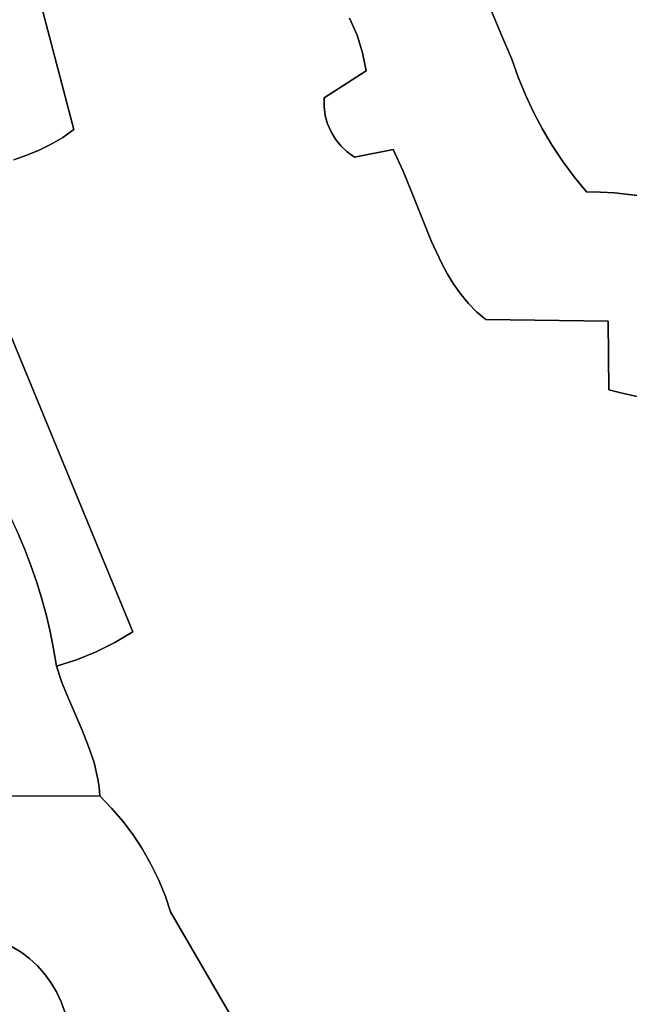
# Model space of a CAD drawing. Header units: inches. Extents: x 37.5 to 70.3, y 17.4 to 61.6.
# Tile 13 of 89: x 46.3 to 48.6, y 38.4 to 42.1. Entities that reach past the tile are written whole.
import ezdxf

# ---------------------------------------------------------------- set-up
doc = ezdxf.new("R2010")
doc.units = ezdxf.units.IN
doc.layers.add('SURFACES_FOR_SKETCHUP', color=7, linetype='Continuous')

msp = doc.modelspace()

# ---------------------------------------------------------------- linework, layer by layer
at = {"layer": 'SURFACES_FOR_SKETCHUP'}
for points, invisible_edges in [([(46.2729, 42.6986), (46.5329, 41.7029), (47.3117, 42.3438)], 10), ([(46.5329, 41.7029), (46.2729, 42.6986), (46.4482, 41.6474)], 10), ([(46.3555, 41.6061), (46.4027, 41.6252), (46.2729, 42.6986)], 10), ([(46.3555, 41.6061), (46.2729, 42.6986), (46.3067, 41.5894)], 3), ([(46.4027, 41.6252), (46.4482, 41.6474), (46.2729, 42.6986)], 10), ([(48.1429, 42.0585), (48.5345, 42.4194), (48.1051, 42.1492)], 3), ([(48.5345, 42.4194), (48.1429, 42.0585), (48.5685, 42.3984)], 3), ([(48.1827, 41.9685), (48.5685, 42.3984), (48.1429, 42.0585)], 3), ([(48.5685, 42.3984), (48.1827, 41.9685), (48.6043, 42.3809)], 3), ([(48.6043, 42.3809), (48.1827, 41.9685), (48.6416, 42.3668)], 3), ([(47.3143, 42.3106), (47.3117, 42.3438), (46.5329, 41.7029)], 10), ([(48.2064, 41.9002), (48.6416, 42.3668), (48.1827, 41.9685)], 3), ([(48.2335, 41.8334), (48.6416, 42.3668), (48.2064, 41.9002)], 3), ([(48.6416, 42.3668), (48.2335, 41.8334), (48.6802, 42.3564)], 3), ([(48.2639, 41.7681), (48.6802, 42.3564), (48.2335, 41.8334)], 3), ([(48.2639, 41.7681), (49.006, 41.9454), (48.6802, 42.3564)], 11), ([(47.32, 42.2777), (47.3143, 42.3106), (46.5329, 41.7029)], 10), ([(47.3286, 42.2455), (47.32, 42.2777), (46.5329, 41.7029)], 10), ([(47.3286, 42.2455), (46.5329, 41.7029), (47.3403, 42.2141)], 3), ([(47.5992, 42.0588), (48.0694, 42.2408), (47.5714, 42.1228)], 3), ([(48.0694, 42.2408), (47.5992, 42.0588), (48.1051, 42.1492)], 3), ([(47.3403, 42.2141), (46.5329, 41.7029), (47.355, 42.1837)], 3), ([(47.355, 42.1837), (46.5329, 41.7029), (47.4751, 41.8226)], 11), ([(47.5714, 42.1228), (47.355, 42.1837), (47.5992, 42.0588)], 3), ([(47.355, 42.1837), (47.4751, 41.8226), (47.5992, 42.0588)], 11), ([(47.6201, 41.9923), (48.1051, 42.1492), (47.5992, 42.0588)], 3), ([(47.634, 41.9237), (48.1051, 42.1492), (47.6201, 41.9923)], 3), ([(48.1051, 42.1492), (47.634, 41.9237), (48.1429, 42.0585)], 3), ([(47.6201, 41.9923), (47.5992, 42.0588), (47.4751, 41.8226)], 10), ([(48.1429, 42.0585), (47.634, 41.9237), (48.1827, 41.9685)], 3), ([(47.4751, 41.8226), (47.634, 41.9237), (47.6201, 41.9923)], 8), ([(47.735, 41.6274), (48.1827, 41.9685), (47.634, 41.9237)], 11), ([(48.1827, 41.9685), (47.735, 41.6274), (48.2064, 41.9002)], 3), ([(49.006, 41.9454), (48.2639, 41.7681), (49.0062, 41.908)], 3), ([(47.634, 41.9237), (47.4751, 41.8226), (47.4752, 41.7891)], 8), ([(47.4752, 41.7891), (47.4798, 41.7564), (47.634, 41.9237)], 10), ([(47.4886, 41.7249), (47.634, 41.9237), (47.4798, 41.7564)], 3), ([(47.5015, 41.6949), (47.634, 41.9237), (47.4886, 41.7249)], 3), ([(47.5015, 41.6949), (47.5182, 41.667), (47.634, 41.9237)], 10), ([(47.735, 41.6274), (47.634, 41.9237), (47.5182, 41.667)], 11), ([(48.2064, 41.9002), (47.735, 41.6274), (48.2335, 41.8334)], 3), ([(48.2975, 41.7045), (49.0062, 41.908), (48.2639, 41.7681)], 3), ([(48.3342, 41.6426), (49.0062, 41.908), (48.2975, 41.7045)], 3), ([(49.0062, 41.908), (48.3342, 41.6426), (49.0096, 41.8714)], 3), ([(49.0096, 41.8714), (48.3342, 41.6426), (48.5684, 41.4641)], 11), ([(48.5684, 41.4641), (48.6771, 41.4526), (49.0096, 41.8714)], 10), ([(47.4752, 41.7891), (47.4751, 41.8226), (46.5329, 41.7029)], 10), ([(47.7732, 41.5461), (48.2335, 41.8334), (47.735, 41.6274)], 3), ([(48.2335, 41.8334), (47.7732, 41.5461), (48.2639, 41.7681)], 3), ([(47.4798, 41.7564), (47.4752, 41.7891), (46.5329, 41.7029)], 10), ([(47.4886, 41.7249), (47.4798, 41.7564), (46.5329, 41.7029)], 10), ([(48.2639, 41.7681), (47.7732, 41.5461), (48.2975, 41.7045)], 3), ([(47.5015, 41.6949), (47.4886, 41.7249), (46.5329, 41.7029)], 10), ([(46.4482, 41.6474), (46.4917, 41.6732), (46.5329, 41.7029)], 8), ([(46.4917, 41.6732), (47.5624, 41.6185), (46.5329, 41.7029)], 3), ([(47.5182, 41.667), (46.5329, 41.7029), (47.5386, 41.6414)], 3), ([(47.5386, 41.6414), (46.5329, 41.7029), (47.5624, 41.6185)], 3), ([(47.5182, 41.667), (47.5015, 41.6949), (46.5329, 41.7029)], 10), ([(47.8083, 41.46), (48.2975, 41.7045), (47.7732, 41.5461)], 3), ([(48.3342, 41.6426), (48.2975, 41.7045), (47.8083, 41.46)], 10), ([(46.4482, 41.6474), (46.1787, 41.2089), (46.4917, 41.6732)], 3), ([(46.1787, 41.2089), (47.5624, 41.6185), (46.4917, 41.6732)], 11), ([(46.4027, 41.6252), (46.1787, 41.2089), (46.4482, 41.6474)], 3), ([(47.5182, 41.667), (47.5386, 41.6414), (47.735, 41.6274)], 10), ([(47.5624, 41.6185), (47.735, 41.6274), (47.5386, 41.6414)], 3), ([(47.8083, 41.46), (47.8427, 41.3718), (48.3342, 41.6426)], 10), ([(48.3741, 41.5826), (48.3342, 41.6426), (47.8427, 41.3718)], 10), ([(48.3741, 41.5826), (48.5684, 41.4641), (48.3342, 41.6426)], 3), ([(46.3555, 41.6061), (46.1787, 41.2089), (46.4027, 41.6252)], 3), ([(47.5624, 41.6185), (46.1787, 41.2089), (47.5894, 41.5988)], 3), ([(46.3067, 41.5894), (46.1787, 41.2089), (46.3555, 41.6061)], 3), ([(47.5624, 41.6185), (47.5894, 41.5988), (47.735, 41.6274)], 8), ([(47.7732, 41.5461), (47.735, 41.6274), (47.5894, 41.5988)], 8), ([(47.9184, 41.199), (47.5894, 41.5988), (46.1787, 41.2089)], 11), ([(47.8427, 41.3718), (47.8083, 41.46), (47.5894, 41.5988)], 10), ([(47.7732, 41.5461), (47.5894, 41.5988), (47.8083, 41.46)], 3), ([(47.8427, 41.3718), (47.5894, 41.5988), (47.8787, 41.2839)], 3), ([(47.8787, 41.2839), (47.5894, 41.5988), (47.9184, 41.199)], 3), ([(47.8427, 41.3718), (47.8787, 41.2839), (48.3741, 41.5826)], 10), ([(48.417, 41.5247), (48.3741, 41.5826), (47.8787, 41.2839)], 10), ([(48.417, 41.5247), (48.5684, 41.4641), (48.3741, 41.5826)], 3), ([(47.8787, 41.2839), (47.9184, 41.199), (48.417, 41.5247)], 10), ([(47.9184, 41.199), (47.9405, 41.1584), (48.417, 41.5247)], 10), ([(48.4628, 41.4688), (48.417, 41.5247), (47.9405, 41.1584)], 10), ([(48.417, 41.5247), (48.4628, 41.4688), (48.5152, 41.4676)], 8), ([(48.417, 41.5247), (48.5152, 41.4676), (48.5684, 41.4641)], 9), ([(47.9405, 41.1584), (47.9644, 41.1196), (48.4628, 41.4688)], 10), ([(47.9644, 41.1196), (47.9903, 41.0828), (48.4628, 41.4688)], 10), ([(47.9903, 41.0828), (48.0187, 41.0484), (48.4628, 41.4688)], 10), ([(48.0187, 41.0484), (48.0497, 41.0167), (48.4628, 41.4688)], 10), ([(48.0497, 41.0167), (48.0838, 40.988), (48.4628, 41.4688)], 10), ([(48.5454, 40.9815), (48.4628, 41.4688), (48.0838, 40.988)], 3), ([(48.4628, 41.4688), (48.5454, 40.9815), (48.5152, 41.4676)], 3), ([(48.5152, 41.4676), (48.5454, 40.9815), (48.5684, 41.4641)], 3), ([(48.5684, 41.4641), (48.5454, 40.9815), (48.6771, 41.4526)], 3), ([(48.6771, 41.4526), (48.5454, 40.9815), (48.8992, 41.423)], 3), ([(48.5454, 40.9815), (48.9535, 40.6875), (48.8992, 41.423)], 11), ([(46.1787, 41.2089), (46.7555, 39.8118), (47.9184, 41.199)], 10), ([(46.1787, 41.2089), (46.2701, 40.2946), (46.7555, 39.8118)], 3), ([(47.9405, 41.1584), (47.9184, 41.199), (46.7555, 39.8118)], 10), ([(47.9644, 41.1196), (47.9405, 41.1584), (46.7555, 39.8118)], 10), ([(47.9903, 41.0828), (47.9644, 41.1196), (46.7555, 39.8118)], 10), ([(47.9903, 41.0828), (46.7555, 39.8118), (48.0187, 41.0484)], 3), ([(48.0187, 41.0484), (46.7555, 39.8118), (48.0497, 41.0167)], 3), ([(48.0497, 41.0167), (46.7555, 39.8118), (48.0838, 40.988)], 3), ([(48.0838, 40.988), (46.7555, 39.8118), (48.5473, 40.7234)], 11), ([(48.5473, 40.7234), (48.5454, 40.9815), (48.0838, 40.988)], 8), ([(48.7998, 40.6822), (48.851, 40.6814), (48.5454, 40.9815)], 10), ([(48.7486, 40.6855), (48.7998, 40.6822), (48.5454, 40.9815)], 10), ([(48.597, 40.7102), (48.6472, 40.6995), (48.5454, 40.9815)], 10), ([(48.5473, 40.7234), (48.597, 40.7102), (48.5454, 40.9815)], 2), ([(48.9023, 40.6832), (48.5454, 40.9815), (48.851, 40.6814)], 3), ([(48.6978, 40.6912), (48.5454, 40.9815), (48.6472, 40.6995)], 3), ([(48.7486, 40.6855), (48.5454, 40.9815), (48.6978, 40.6912)], 3), ([(48.9535, 40.6875), (48.5454, 40.9815), (48.9023, 40.6832)], 3), ([(46.7555, 39.8118), (46.8517, 38.8789), (48.5473, 40.7234)], 11), ([(46.8517, 38.8789), (46.8764, 38.8191), (48.5473, 40.7234)], 10), ([(48.597, 40.7102), (48.5473, 40.7234), (46.8764, 38.8191)], 10), ([(46.8764, 38.8191), (47.1272, 38.3618), (48.597, 40.7102)], 11), ([(47.1272, 38.3618), (47.1792, 38.2968), (48.597, 40.7102)], 10), ([(48.597, 40.7102), (47.1792, 38.2968), (48.6472, 40.6995)], 3), ([(48.5364, 37.7619), (48.6472, 40.6995), (47.1792, 38.2968)], 11), ([(48.6472, 40.6995), (48.5364, 37.7619), (48.6978, 40.6912)], 3), ([(48.6978, 40.6912), (48.5364, 37.7619), (48.7486, 40.6855)], 3), ([(48.7486, 40.6855), (48.5364, 37.7619), (48.7998, 40.6822)], 3), ([(48.7998, 40.6822), (48.5364, 37.7619), (48.851, 40.6814)], 3), ([(48.851, 40.6814), (48.5364, 37.7619), (49.0535, 40.6644)], 11), ([(48.9429, 37.7271), (49.0535, 40.6644), (48.5364, 37.7619)], 11), ([(46.324, 40.1801), (46.7555, 39.8118), (46.2701, 40.2946)], 3), ([(46.324, 40.1801), (45.9367, 39.9853), (46.3485, 40.1214)], 3), ([(46.324, 40.1801), (46.3485, 40.1214), (46.7555, 39.8118)], 10), ([(45.9572, 39.9201), (46.3485, 40.1214), (45.9367, 39.9853)], 3), ([(46.3485, 40.1214), (45.9572, 39.9201), (46.3712, 40.0618)], 3), ([(46.3485, 40.1214), (46.3712, 40.0618), (46.7555, 39.8118)], 10), ([(46.3712, 40.0618), (45.9572, 39.9201), (46.3922, 40.0012)], 3), ([(46.3712, 40.0618), (46.3922, 40.0012), (46.7555, 39.8118)], 10), ([(45.9572, 39.9201), (45.9751, 39.854), (46.3922, 40.0012)], 10), ([(46.4113, 39.9395), (46.3922, 40.0012), (45.9751, 39.854)], 10), ([(46.3922, 40.0012), (46.4113, 39.9395), (46.7555, 39.8118)], 10), ([(45.9751, 39.854), (45.9904, 39.7871), (46.4113, 39.9395)], 10), ([(46.4285, 39.8768), (46.4113, 39.9395), (45.9904, 39.7871)], 10), ([(46.4285, 39.8768), (46.6875, 39.7711), (46.4113, 39.9395)], 3), ([(46.7555, 39.8118), (46.4113, 39.9395), (46.6875, 39.7711)], 3), ([(45.9904, 39.7871), (46.0031, 39.7196), (46.4285, 39.8768)], 10), ([(46.4437, 39.8129), (46.4285, 39.8768), (46.0031, 39.7196)], 10), ([(46.6167, 39.7358), (46.6875, 39.7711), (46.4285, 39.8768)], 10), ([(46.4437, 39.8129), (46.6167, 39.7358), (46.4285, 39.8768)], 3), ([(46.4569, 39.748), (46.4437, 39.8129), (46.0031, 39.7196)], 10), ([(46.4569, 39.748), (46.5434, 39.706), (46.4437, 39.8129)], 3), ([(46.6167, 39.7358), (46.4437, 39.8129), (46.5434, 39.706)], 3), ([(46.6875, 39.7711), (46.5888, 39.3802), (46.7555, 39.8118)], 3), ([(46.609, 39.3191), (46.7555, 39.8118), (46.5888, 39.3802)], 3), ([(46.7174, 39.0985), (46.7555, 39.8118), (46.609, 39.3191)], 11), ([(46.7561, 39.0469), (46.7555, 39.8118), (46.7174, 39.0985)], 3), ([(46.7914, 38.9929), (46.7555, 39.8118), (46.7561, 39.0469)], 3), ([(46.8233, 38.9369), (46.7555, 39.8118), (46.7914, 38.9929)], 3), ([(46.8517, 38.8789), (46.7555, 39.8118), (46.8233, 38.9369)], 3), ([(46.0031, 39.7196), (46.013, 39.6513), (46.4569, 39.748)], 10), ([(46.4679, 39.6818), (46.4569, 39.748), (46.013, 39.6513)], 10), ([(46.4679, 39.6818), (46.5434, 39.706), (46.4569, 39.748)], 2), ([(46.6167, 39.7358), (46.5648, 39.4407), (46.6875, 39.7711)], 3), ([(46.5888, 39.3802), (46.6875, 39.7711), (46.5648, 39.4407)], 3), ([(46.5434, 39.706), (46.5127, 39.5611), (46.6167, 39.7358)], 3), ([(46.5648, 39.4407), (46.6167, 39.7358), (46.5127, 39.5611)], 3), ([(46.4679, 39.6818), (46.013, 39.6513), (46.4884, 39.6213)], 3), ([(46.5434, 39.706), (46.4679, 39.6818), (46.4884, 39.6213)], 8), ([(46.4884, 39.6213), (46.5127, 39.5611), (46.5434, 39.706)], 10), ([(46.0868, 39.192), (46.5127, 39.5611), (46.013, 39.6513)], 11), ([(46.4884, 39.6213), (46.013, 39.6513), (46.5127, 39.5611)], 3), ([(46.5127, 39.5611), (46.0868, 39.192), (46.5648, 39.4407)], 3), ([(46.5648, 39.4407), (46.0868, 39.192), (46.5888, 39.3802)], 3), ([(46.5888, 39.3802), (46.0868, 39.192), (46.609, 39.3191)], 3), ([(46.6235, 39.2572), (46.609, 39.3191), (46.0868, 39.192)], 10), ([(46.6235, 39.2572), (46.7174, 39.0985), (46.609, 39.3191)], 3), ([(46.6235, 39.2572), (46.0868, 39.192), (46.628, 39.226)], 3), ([(46.628, 39.226), (46.6754, 39.1478), (46.6235, 39.2572)], 3), ([(46.7174, 39.0985), (46.6235, 39.2572), (46.6754, 39.1478)], 3), ([(46.6303, 39.1945), (46.628, 39.226), (46.0868, 39.192)], 2), ([(46.0868, 39.192), (46.2272, 38.6566), (46.6303, 39.1945)], 3), ([(46.2645, 38.6428), (46.6303, 39.1945), (46.2272, 38.6566)], 3), ([(46.6754, 39.1478), (46.6303, 39.1945), (46.2645, 38.6428)], 10), ([(46.628, 39.226), (46.6303, 39.1945), (46.6754, 39.1478)], 8), ([(46.2645, 38.6428), (46.3003, 38.6255), (46.6754, 39.1478)], 10), ([(46.7174, 39.0985), (46.6754, 39.1478), (46.3003, 38.6255)], 10), ([(46.3003, 38.6255), (46.3343, 38.6048), (46.7174, 39.0985)], 10), ([(46.7561, 39.0469), (46.7174, 39.0985), (46.3343, 38.6048)], 10), ([(46.7914, 38.9929), (46.7561, 39.0469), (46.3343, 38.6048)], 10), ([(46.3343, 38.6048), (46.3661, 38.581), (46.7914, 38.9929)], 10), ([(46.8233, 38.9369), (46.7914, 38.9929), (46.3661, 38.581)], 10), ([(46.3661, 38.581), (46.3957, 38.5541), (46.8233, 38.9369)], 10), ([(46.8517, 38.8789), (46.8233, 38.9369), (46.3957, 38.5541)], 10), ([(46.8764, 38.8191), (46.8517, 38.8789), (46.3957, 38.5541)], 10), ([(46.3957, 38.5541), (46.4227, 38.5243), (46.8764, 38.8191)], 10), ([(46.8974, 38.7577), (46.8764, 38.8191), (46.4227, 38.5243)], 10), ([(46.8974, 38.7577), (47.1272, 38.3618), (46.8764, 38.8191)], 2), ([(46.4227, 38.5243), (46.4468, 38.4917), (46.8974, 38.7577)], 10), ([(46.4468, 38.4917), (46.4678, 38.4565), (46.8974, 38.7577)], 10), ([(46.4678, 38.4565), (46.4854, 38.4188), (46.8974, 38.7577)], 10), ([(46.4854, 38.4188), (46.4994, 38.3788), (46.8974, 38.7577)], 10), ([(47.1272, 38.3618), (46.8974, 38.7577), (46.4994, 38.3788)], 10), ([(46.4994, 38.3788), (46.3003, 38.6255), (46.2192, 37.8645)], 11), ([(46.3003, 38.6255), (46.4994, 38.3788), (46.3343, 38.6048)], 3), ([(46.4994, 38.3788), (46.4854, 38.4188), (46.3343, 38.6048)], 10), ([(46.3343, 38.6048), (46.4854, 38.4188), (46.3661, 38.581)], 3), ([(46.3661, 38.581), (46.4854, 38.4188), (46.3957, 38.5541)], 3), ([(46.4227, 38.5243), (46.3957, 38.5541), (46.4678, 38.4565)], 10), ([(46.4854, 38.4188), (46.4678, 38.4565), (46.3957, 38.5541)], 10), ([(46.4678, 38.4565), (46.4468, 38.4917), (46.4227, 38.5243)], 8)]:
    msp.add_3dface(points, dxfattribs=dict(at, invisible_edges=invisible_edges))

doc.saveas('drawing.dxf')
